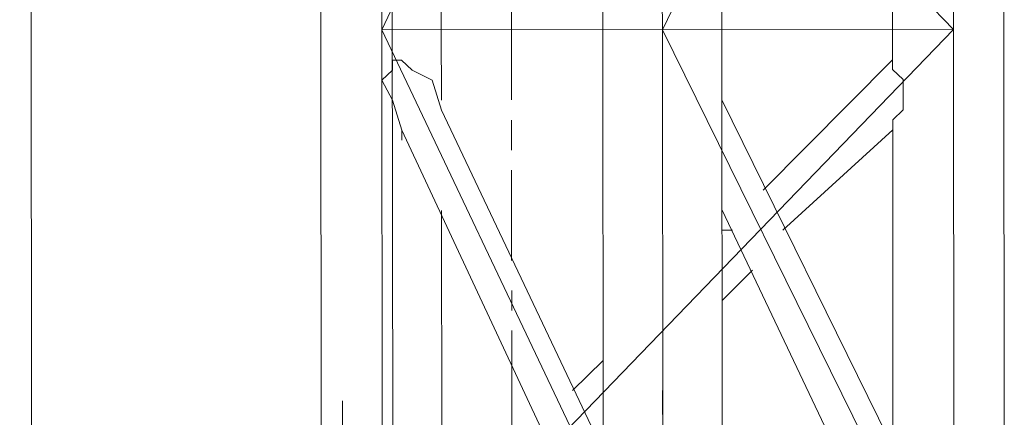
# Model space of a CAD drawing. Header units: inches. Extents: x -5850 to 5646, y 8947 to 13007.
# Tile 146 of 256: x -4173 to -4131, y 10846 to 10863. Entities that reach past the tile are written whole.
import ezdxf

# ---------------------------------------------------------------- set-up
doc = ezdxf.new("R2010")
doc.units = ezdxf.units.IN
doc.header["$MEASUREMENT"] = 0
doc.layers.add('at_Entity', color=7, linetype='Continuous')

msp = doc.modelspace()

# ---------------------------------------------------------------- linework, layer by layer
at = {"layer": 'at_Entity', "color": 7, "lineweight": 20}
for p, q in [((-4172.764, 11398.21), (-4171.962, 10500.19)), ((-4156.793, 10561.031), (-4157.478, 11328.106)), ((-4160.118, 10912.041), (-4160.073, 10862.199)), ((-4148.24, 10912.052), (-4148.196, 10862.21)), ((-4157.508, 10862.202), (-4157.53, 10887.123)), ((-4157.53, 10887.123), (-4133.418, 10862.223)), ((-4145.708, 10887.133), (-4157.508, 10862.202)), ((-4145.686, 10862.212), (-4145.708, 10887.133)), ((-4133.44, 10887.144), (-4145.686, 10862.212)), ((-4143.177, 10862.214), (-4143.199, 10887.135)), ((-4133.418, 10862.223), (-4133.44, 10887.144)), ((-4131.299, 10862.225), (-4131.321, 10887.146)), ((-4154.999, 10862.204), (-4155.001, 10864.736)), ((-4135.984, 10863.063), (-4135.983, 10862.221)), ((-4160.073, 10862.199), (-4160.029, 10812.352)), ((-4157.508, 10862.202), (-4133.418, 10862.223)), ((-4157.508, 10862.202), (-4145.664, 10837.291)), ((-4157.486, 10837.281), (-4157.508, 10862.202)), ((-4133.418, 10862.223), (-4157.486, 10837.281)), ((-4154.996, 10859.248), (-4154.999, 10862.204)), ((-4148.196, 10862.21), (-4148.151, 10812.362)), ((-4145.664, 10837.291), (-4145.686, 10862.212)), ((-4145.686, 10862.212), (-4133.396, 10837.302)), ((-4143.154, 10837.293), (-4143.177, 10862.214)), ((-4135.983, 10862.221), (-4135.982, 10860.949)), ((-4133.396, 10837.302), (-4133.418, 10862.223)), ((-4131.277, 10837.304), (-4131.299, 10862.225)), ((-4135.982, 10860.949), (-4135.982, 10861.373)), ((-4156.671, 10860.931), (-4157.061, 10860.931)), ((-4157.061, 10860.931), (-4157.061, 10860.512)), ((-4156.671, 10860.931), (-4157.061, 10860.931)), ((-4157.061, 10860.931), (-4157.061, 10860.512)), ((-4156.671, 10860.931), (-4157.061, 10860.931)), ((-4157.061, 10860.931), (-4157.061, 10860.512)), ((-4156.671, 10860.931), (-4157.061, 10860.931)), ((-4157.061, 10860.931), (-4157.061, 10860.512)), ((-4156.671, 10860.931), (-4157.061, 10860.931)), ((-4157.061, 10860.931), (-4157.061, 10860.512)), ((-4156.671, 10860.931), (-4157.061, 10860.931)), ((-4157.061, 10860.931), (-4157.061, 10860.512)), ((-4157.061, 10860.512), (-4157.061, 10860.931)), ((-4157.061, 10860.931), (-4156.671, 10860.931)), ((-4156.224, 10860.513), (-4156.671, 10860.931)), ((-4156.224, 10860.513), (-4156.671, 10860.931)), ((-4156.224, 10860.513), (-4156.671, 10860.931)), ((-4156.224, 10860.513), (-4156.671, 10860.931)), ((-4156.224, 10860.513), (-4156.671, 10860.931)), ((-4156.224, 10860.513), (-4156.671, 10860.931)), ((-4156.671, 10860.931), (-4156.224, 10860.513)), ((-4141.442, 10855.457), (-4135.982, 10860.949)), ((-4135.982, 10860.949), (-4141.442, 10855.457)), ((-4135.982, 10860.531), (-4135.982, 10860.949)), ((-4135.982, 10860.531), (-4135.982, 10860.949)), ((-4135.982, 10860.531), (-4135.982, 10860.949)), ((-4135.982, 10860.531), (-4135.982, 10860.949)), ((-4135.982, 10860.531), (-4135.982, 10860.949)), ((-4135.982, 10860.531), (-4135.982, 10860.949)), ((-4135.982, 10860.531), (-4135.982, 10860.949)), ((-4157.061, 10860.512), (-4157.506, 10860.088)), ((-4157.061, 10860.512), (-4157.506, 10860.088)), ((-4157.061, 10860.512), (-4157.506, 10860.088)), ((-4157.061, 10860.512), (-4157.506, 10860.088)), ((-4157.061, 10860.512), (-4157.506, 10860.088)), ((-4157.061, 10860.512), (-4157.506, 10860.088)), ((-4157.506, 10860.088), (-4157.061, 10860.512)), ((-4155.387, 10860.09), (-4156.224, 10860.513)), ((-4155.387, 10860.09), (-4156.224, 10860.513)), ((-4155.387, 10860.09), (-4156.224, 10860.513)), ((-4155.387, 10860.09), (-4156.224, 10860.513)), ((-4155.387, 10860.09), (-4156.224, 10860.513)), ((-4155.387, 10860.09), (-4156.224, 10860.513)), ((-4156.224, 10860.513), (-4155.387, 10860.09)), ((-4135.535, 10860.108), (-4135.982, 10860.531)), ((-4135.535, 10860.108), (-4135.982, 10860.531)), ((-4135.535, 10860.108), (-4135.982, 10860.531)), ((-4135.535, 10860.108), (-4135.982, 10860.531)), ((-4135.535, 10860.108), (-4135.982, 10860.531)), ((-4135.535, 10860.108), (-4135.982, 10860.531)), ((-4135.535, 10860.108), (-4135.982, 10860.531)), ((-4157.506, 10860.088), (-4157.059, 10859.246)), ((-4157.506, 10860.088), (-4157.059, 10859.246)), ((-4157.506, 10860.088), (-4157.059, 10859.246)), ((-4157.506, 10860.088), (-4157.059, 10859.246)), ((-4157.506, 10860.088), (-4157.059, 10859.246)), ((-4157.506, 10860.088), (-4157.059, 10859.246)), ((-4157.059, 10859.246), (-4157.506, 10860.088)), ((-4154.996, 10858.825), (-4155.387, 10860.09)), ((-4154.996, 10858.825), (-4155.387, 10860.09)), ((-4154.996, 10858.825), (-4155.387, 10860.09)), ((-4154.996, 10858.825), (-4155.387, 10860.09)), ((-4154.996, 10858.825), (-4155.387, 10860.09)), ((-4154.996, 10858.825), (-4155.387, 10860.09)), ((-4155.387, 10860.09), (-4154.996, 10858.825)), ((-4135.534, 10858.842), (-4135.535, 10860.108)), ((-4135.534, 10858.842), (-4135.535, 10860.108)), ((-4135.534, 10858.842), (-4135.535, 10860.108)), ((-4135.534, 10858.842), (-4135.535, 10860.108)), ((-4135.534, 10858.842), (-4135.535, 10860.108)), ((-4135.534, 10858.842), (-4135.535, 10860.108)), ((-4135.534, 10858.842), (-4135.535, 10860.108)), ((-4157.059, 10859.246), (-4156.668, 10857.975)), ((-4157.059, 10859.246), (-4156.668, 10857.975)), ((-4157.059, 10859.246), (-4156.668, 10857.975)), ((-4157.059, 10859.246), (-4156.668, 10857.975)), ((-4157.059, 10859.246), (-4156.668, 10857.975)), ((-4157.059, 10859.246), (-4156.668, 10857.975)), ((-4156.668, 10857.975), (-4157.059, 10859.246)), ((-4134.236, 10841.099), (-4143.174, 10859.259)), ((-4148.18, 10844.471), (-4154.996, 10858.825)), ((-4154.996, 10858.825), (-4148.18, 10844.471)), ((-4135.98, 10858.418), (-4135.534, 10858.842)), ((-4135.98, 10858.418), (-4135.534, 10858.842)), ((-4135.98, 10858.418), (-4135.534, 10858.842)), ((-4135.98, 10858.418), (-4135.534, 10858.842)), ((-4135.98, 10858.418), (-4135.534, 10858.842)), ((-4135.98, 10858.418), (-4135.534, 10858.842)), ((-4135.98, 10858.418), (-4135.534, 10858.842)), ((-4135.979, 10857.994), (-4135.98, 10858.418)), ((-4135.979, 10857.994), (-4135.98, 10858.418)), ((-4135.979, 10857.994), (-4135.98, 10858.418)), ((-4135.979, 10857.994), (-4135.98, 10858.418)), ((-4135.979, 10857.994), (-4135.98, 10858.418)), ((-4135.979, 10857.994), (-4135.98, 10858.418)), ((-4135.979, 10857.994), (-4135.98, 10858.418)), ((-4135.979, 10857.994), (-4135.98, 10858.418)), ((-4156.668, 10857.975), (-4156.668, 10857.557)), ((-4156.668, 10857.975), (-4156.668, 10857.557)), ((-4156.668, 10857.975), (-4156.668, 10857.557)), ((-4156.668, 10857.975), (-4156.668, 10857.557)), ((-4156.668, 10857.975), (-4156.668, 10857.557)), ((-4156.668, 10857.975), (-4156.668, 10857.557)), ((-4156.668, 10857.975), (-4148.176, 10839.821)), ((-4156.668, 10857.557), (-4156.668, 10857.975)), ((-4140.604, 10853.768), (-4135.979, 10857.994)), ((-4135.979, 10857.994), (-4135.967, 10844.482)), ((-4154.98, 10841.08), (-4154.992, 10854.598)), ((-4143.17, 10854.608), (-4136.354, 10840.255)), ((-4136.354, 10840.255), (-4143.17, 10854.608)), ((-4143.169, 10853.766), (-4142.723, 10853.767)), ((-4143.167, 10850.805), (-4141.885, 10852.078)), ((-4148.183, 10848.269), (-4149.465, 10847.002))]:
    msp.add_line(p, q, dxfattribs=at)
at = {"layer": 'at_Entity', "color": 3, "lineweight": 20}
for p, q in [((-4152.044, 10863.472), (-4152.041, 10859.251)), ((-4152.04, 10858.403), (-4152.039, 10857.138)), ((-4152.038, 10856.29), (-4152.035, 10852.492)), ((-4152.033, 10851.221), (-4152.033, 10850.379)), ((-4152.032, 10849.531), (-4152.028, 10845.31)), ((-4145.673, 10847.005), (-4145.67, 10844.05)), ((-4159.167, 10846.569), (-4159.163, 10841.924))]:
    msp.add_line(p, q, dxfattribs=at)

doc.saveas('drawing.dxf')
